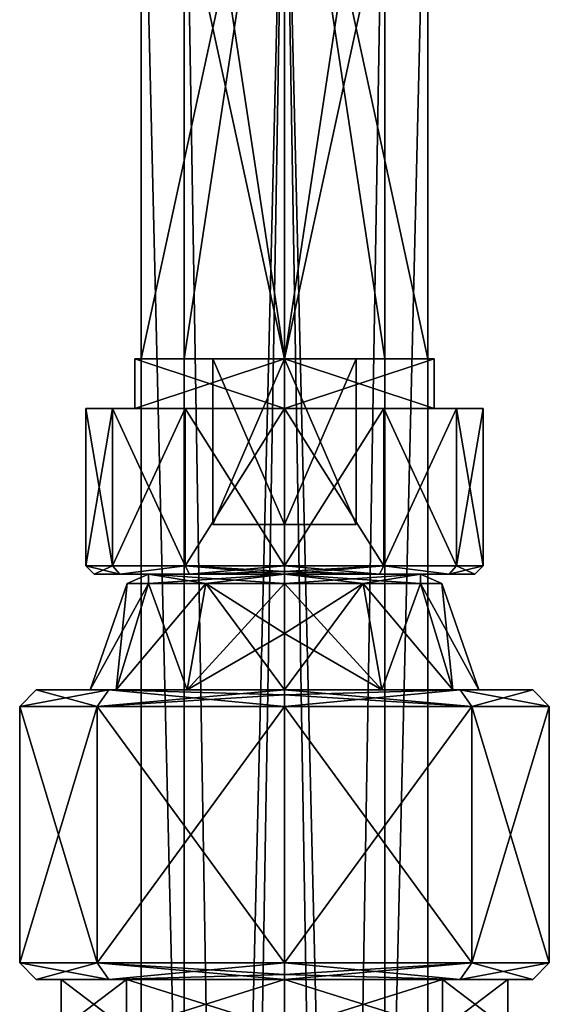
# Model space of a CAD drawing. Header units: millimetres. Extents: x -112 to 112, y -106 to 1587.
# Tile 157 of 158: x -16 to 16, y 1468 to 1528. Entities that reach past the tile are written whole.
import ezdxf

# ---------------------------------------------------------------- set-up
doc = ezdxf.new("R2010")
doc.units = ezdxf.units.MM
doc.header["$LTSCALE"] = 65.185185
for name, color, linetype in [('1321', 7, 'CONTINUOUS'), ('1322', 7, 'CONTINUOUS'), ('1323', 7, 'CONTINUOUS'), ('1324', 7, 'CONTINUOUS'), ('1329', 7, 'CONTINUOUS'), ('1330', 7, 'CONTINUOUS'), ('1331', 7, 'CONTINUOUS'), ('1332', 7, 'CONTINUOUS'), ('1341', 7, 'CONTINUOUS'), ('1342', 7, 'CONTINUOUS'), ('1343', 7, 'CONTINUOUS'), ('1344', 7, 'CONTINUOUS'), ('1345', 7, 'CONTINUOUS'), ('1370', 7, 'CONTINUOUS'), ('1371', 7, 'CONTINUOUS'), ('1372', 7, 'CONTINUOUS'), ('1374', 7, 'CONTINUOUS'), ('1376', 7, 'CONTINUOUS'), ('1377', 7, 'CONTINUOUS'), ('1378', 7, 'CONTINUOUS'), ('1379', 7, 'CONTINUOUS'), ('1380', 7, 'CONTINUOUS'), ('1381', 7, 'CONTINUOUS'), ('1382', 7, 'CONTINUOUS'), ('1383', 7, 'CONTINUOUS'), ('1384', 7, 'CONTINUOUS'), ('1385', 7, 'CONTINUOUS'), ('1386', 7, 'CONTINUOUS'), ('1759', 7, 'CONTINUOUS'), ('1763', 7, 'CONTINUOUS'), ('1769', 7, 'CONTINUOUS'), ('1770', 7, 'CONTINUOUS'), ('1771', 7, 'CONTINUOUS'), ('1772', 7, 'CONTINUOUS'), ('1773', 7, 'CONTINUOUS')]:
    doc.layers.add(name, color=color, linetype=linetype)

msp = doc.modelspace()

# ---------------------------------------------------------------- linework, layer by layer
at = {"layer": '1321', "linetype": 'CONTINUOUS'}
for points in [[(0, 1185.2, -10), (-8.66, 1185.2, -5), (0, 1547.2, -10), (0, 1185.2, -10)], [(-8.66, 1185.2, -5), (-8.66, 1185.2, 5), (-8.66, 1547.2, -5), (-8.66, 1185.2, -5)], [(0, 1547.2, -10), (-8.66, 1185.2, -5), (-8.66, 1547.2, -5), (0, 1547.2, -10)], [(-8.66, 1185.2, 5), (0, 1185.2, 10), (-8.66, 1547.2, 5), (-8.66, 1185.2, 5)], [(-8.66, 1547.2, -5), (-8.66, 1185.2, 5), (-8.66, 1547.2, 5), (-8.66, 1547.2, -5)], [(-8.66, 1547.2, 5), (0, 1185.2, 10), (0, 1547.2, 10), (-8.66, 1547.2, 5)]]:
    msp.add_3dface(points, dxfattribs=at)
at = {"layer": '1322', "linetype": 'CONTINUOUS'}
for points in [[(8.66, 1185.2, -5), (0, 1185.2, -10), (8.66, 1547.2, -5), (8.66, 1185.2, -5)], [(0, 1185.2, -10), (0, 1547.2, -10), (8.66, 1547.2, -5), (0, 1185.2, -10)], [(0, 1185.2, 10), (8.66, 1185.2, 5), (0, 1547.2, 10), (0, 1185.2, 10)], [(0, 1547.2, 10), (8.66, 1185.2, 5), (8.66, 1547.2, 5), (0, 1547.2, 10)], [(8.66, 1185.2, 5), (8.66, 1185.2, -5), (8.66, 1547.2, 5), (8.66, 1185.2, 5)], [(8.66, 1547.2, 5), (8.66, 1185.2, -5), (8.66, 1547.2, -5), (8.66, 1547.2, 5)]]:
    msp.add_3dface(points, dxfattribs=at)
at = {"layer": '1323', "linetype": 'CONTINUOUS'}
for points in [[(0, 1185.2, -7), (6.062, 1185.2, -3.5), (0, 1547.2, -7), (0, 1185.2, -7)], [(0, 1547.2, -7), (6.062, 1185.2, -3.5), (6.062, 1547.2, -3.5), (0, 1547.2, -7)], [(6.062, 1185.2, 3.5), (0, 1185.2, 7), (6.062, 1547.2, 3.5), (6.062, 1185.2, 3.5)], [(6.062, 1547.2, 3.5), (0, 1185.2, 7), (0, 1547.2, 7), (6.062, 1547.2, 3.5)], [(6.062, 1185.2, -3.5), (6.062, 1185.2, 3.5), (6.062, 1547.2, -3.5), (6.062, 1185.2, -3.5)], [(6.062, 1547.2, -3.5), (6.062, 1185.2, 3.5), (6.062, 1547.2, 3.5), (6.062, 1547.2, -3.5)]]:
    msp.add_3dface(points, dxfattribs=at)
at = {"layer": '1324', "linetype": 'CONTINUOUS'}
for points in [[(-6.062, 1185.2, -3.5), (0, 1185.2, -7), (-6.062, 1547.2, -3.5), (-6.062, 1185.2, -3.5)], [(0, 1185.2, -7), (0, 1547.2, -7), (-6.062, 1547.2, -3.5), (0, 1185.2, -7)], [(0, 1185.2, 7), (-6.062, 1185.2, 3.5), (0, 1547.2, 7), (0, 1185.2, 7)], [(-6.062, 1185.2, 3.5), (-6.062, 1185.2, -3.5), (-6.062, 1547.2, 3.5), (-6.062, 1185.2, 3.5)], [(0, 1547.2, 7), (-6.062, 1185.2, 3.5), (-6.062, 1547.2, 3.5), (0, 1547.2, 7)], [(-6.062, 1547.2, 3.5), (-6.062, 1185.2, -3.5), (-6.062, 1547.2, -3.5), (-6.062, 1547.2, 3.5)]]:
    msp.add_3dface(points, dxfattribs=at)
at = {"layer": '1329', "linetype": 'CONTINUOUS'}
for points in [[(-8.66, 1507.2, 305), (0, 1507.2, 310), (-8.66, 1547.2, 305), (-8.66, 1507.2, 305)], [(-8.66, 1547.2, 305), (0, 1507.2, 310), (0, 1547.2, 310), (-8.66, 1547.2, 305)], [(-8.66, 1507.2, 295), (-8.66, 1507.2, 305), (-8.66, 1547.2, 295), (-8.66, 1507.2, 295)], [(-8.66, 1547.2, 295), (-8.66, 1507.2, 305), (-8.66, 1547.2, 305), (-8.66, 1547.2, 295)], [(0, 1507.2, 290), (-8.66, 1507.2, 295), (0, 1547.2, 290), (0, 1507.2, 290)], [(0, 1547.2, 290), (-8.66, 1507.2, 295), (-8.66, 1547.2, 295), (0, 1547.2, 290)]]:
    msp.add_3dface(points, dxfattribs=at)
at = {"layer": '1330', "linetype": 'CONTINUOUS'}
for points in [[(0, 1547.2, 310), (0, 1507.2, 310), (8.66, 1507.2, 305), (0, 1547.2, 310)], [(0, 1507.2, 290), (0, 1547.2, 290), (8.66, 1547.2, 295), (0, 1507.2, 290)], [(8.66, 1507.2, 295), (0, 1507.2, 290), (8.66, 1547.2, 295), (8.66, 1507.2, 295)], [(0, 1547.2, 310), (8.66, 1507.2, 305), (8.66, 1547.2, 305), (0, 1547.2, 310)], [(8.66, 1507.2, 305), (8.66, 1507.2, 295), (8.66, 1547.2, 305), (8.66, 1507.2, 305)], [(8.66, 1547.2, 305), (8.66, 1507.2, 295), (8.66, 1547.2, 295), (8.66, 1547.2, 305)]]:
    msp.add_3dface(points, dxfattribs=at)
at = {"layer": '1331', "linetype": 'CONTINUOUS'}
for points in [[(0, 1547.2, 293), (0, 1507.2, 293), (6.062, 1507.2, 296.5), (0, 1547.2, 293)], [(6.062, 1547.2, 296.5), (0, 1547.2, 293), (6.062, 1507.2, 296.5), (6.062, 1547.2, 296.5)], [(0, 1547.2, 307), (6.062, 1547.2, 303.5), (0, 1507.2, 307), (0, 1547.2, 307)], [(0, 1507.2, 307), (6.062, 1547.2, 303.5), (6.062, 1507.2, 303.5), (0, 1507.2, 307)], [(6.062, 1547.2, 303.5), (6.062, 1547.2, 296.5), (6.062, 1507.2, 303.5), (6.062, 1547.2, 303.5)], [(6.062, 1507.2, 303.5), (6.062, 1547.2, 296.5), (6.062, 1507.2, 296.5), (6.062, 1507.2, 303.5)]]:
    msp.add_3dface(points, dxfattribs=at)
at = {"layer": '1332', "linetype": 'CONTINUOUS'}
for points in [[(0, 1507.2, 293), (0, 1547.2, 293), (-6.062, 1547.2, 296.5), (0, 1507.2, 293)], [(0, 1507.2, 293), (-6.062, 1547.2, 296.5), (-6.062, 1507.2, 296.5), (0, 1507.2, 293)], [(0, 1547.2, 307), (0, 1507.2, 307), (-6.062, 1507.2, 303.5), (0, 1547.2, 307)], [(-6.062, 1547.2, 303.5), (0, 1547.2, 307), (-6.062, 1507.2, 303.5), (-6.062, 1547.2, 303.5)], [(-6.062, 1547.2, 296.5), (-6.062, 1547.2, 303.5), (-6.062, 1507.2, 296.5), (-6.062, 1547.2, 296.5)], [(-6.062, 1507.2, 296.5), (-6.062, 1547.2, 303.5), (-6.062, 1507.2, 303.5), (-6.062, 1507.2, 296.5)]]:
    msp.add_3dface(points, dxfattribs=at)
at = {"layer": '1341', "linetype": 'CONTINUOUS'}
for points in [[(-9.05, 1504.2, 305.225), (0, 1504.2, 310.45), (-9.05, 1507.2, 305.225), (-9.05, 1504.2, 305.225)], [(-9.05, 1507.2, 305.225), (0, 1504.2, 310.45), (0, 1507.2, 310.45), (-9.05, 1507.2, 305.225)], [(-9.05, 1504.2, 294.775), (-9.05, 1504.2, 305.225), (-9.05, 1507.2, 294.775), (-9.05, 1504.2, 294.775)], [(-9.05, 1507.2, 294.775), (-9.05, 1504.2, 305.225), (-9.05, 1507.2, 305.225), (-9.05, 1507.2, 294.775)], [(0, 1504.2, 289.55), (-9.05, 1504.2, 294.775), (0, 1507.2, 289.55), (0, 1504.2, 289.55)], [(0, 1507.2, 289.55), (-9.05, 1504.2, 294.775), (-9.05, 1507.2, 294.775), (0, 1507.2, 289.55)]]:
    msp.add_3dface(points, dxfattribs=at)
at = {"layer": '1342', "linetype": 'CONTINUOUS'}
for points in [[(-8.66, 1507.2, 305), (-8.66, 1507.2, 295), (-9.05, 1507.2, 294.775), (-8.66, 1507.2, 305)], [(-8.66, 1507.2, 305), (-9.05, 1507.2, 294.775), (-9.05, 1507.2, 305.225), (-8.66, 1507.2, 305)], [(-8.66, 1507.2, 305), (-9.05, 1507.2, 305.225), (0, 1507.2, 310.45), (-8.66, 1507.2, 305)], [(-8.66, 1507.2, 295), (0, 1507.2, 290), (-9.05, 1507.2, 294.775), (-8.66, 1507.2, 295)], [(0, 1507.2, 290), (0, 1507.2, 289.55), (-9.05, 1507.2, 294.775), (0, 1507.2, 290)], [(0, 1507.2, 310), (-8.66, 1507.2, 305), (0, 1507.2, 310.45), (0, 1507.2, 310)], [(8.66, 1507.2, 305), (0, 1507.2, 310), (9.05, 1507.2, 305.225), (8.66, 1507.2, 305)], [(0, 1507.2, 310), (0, 1507.2, 310.45), (9.05, 1507.2, 305.225), (0, 1507.2, 310)], [(0, 1507.2, 290), (8.66, 1507.2, 295), (0, 1507.2, 289.55), (0, 1507.2, 290)], [(0, 1507.2, 289.55), (8.66, 1507.2, 295), (9.05, 1507.2, 294.775), (0, 1507.2, 289.55)], [(8.66, 1507.2, 295), (8.66, 1507.2, 305), (9.05, 1507.2, 305.225), (8.66, 1507.2, 295)], [(9.05, 1507.2, 294.775), (8.66, 1507.2, 295), (9.05, 1507.2, 305.225), (9.05, 1507.2, 294.775)]]:
    msp.add_3dface(points, dxfattribs=at)
at = {"layer": '1343', "linetype": 'CONTINUOUS'}
for points in [[(0, 1507.2, 305), (0, 1497.2, 305), (-4.33, 1497.2, 302.5), (0, 1507.2, 305)], [(-4.33, 1507.2, 302.5), (0, 1507.2, 305), (-4.33, 1497.2, 302.5), (-4.33, 1507.2, 302.5)], [(-4.33, 1507.2, 297.5), (-4.33, 1507.2, 302.5), (-4.33, 1497.2, 297.5), (-4.33, 1507.2, 297.5)], [(-4.33, 1497.2, 297.5), (-4.33, 1507.2, 302.5), (-4.33, 1497.2, 302.5), (-4.33, 1497.2, 297.5)], [(0, 1507.2, 295), (-4.33, 1507.2, 297.5), (0, 1497.2, 295), (0, 1507.2, 295)], [(0, 1497.2, 295), (-4.33, 1507.2, 297.5), (-4.33, 1497.2, 297.5), (0, 1497.2, 295)]]:
    msp.add_3dface(points, dxfattribs=at)
at = {"layer": '1344', "linetype": 'CONTINUOUS'}
for points in [[(0, 1507.2, 310.45), (0, 1504.2, 310.45), (9.05, 1504.2, 305.225), (0, 1507.2, 310.45)], [(0, 1504.2, 289.55), (0, 1507.2, 289.55), (9.05, 1507.2, 294.775), (0, 1504.2, 289.55)], [(0, 1504.2, 289.55), (9.05, 1507.2, 294.775), (9.05, 1504.2, 294.775), (0, 1504.2, 289.55)], [(9.05, 1507.2, 305.225), (0, 1507.2, 310.45), (9.05, 1504.2, 305.225), (9.05, 1507.2, 305.225)], [(9.05, 1507.2, 294.775), (9.05, 1507.2, 305.225), (9.05, 1504.2, 294.775), (9.05, 1507.2, 294.775)], [(9.05, 1504.2, 294.775), (9.05, 1507.2, 305.225), (9.05, 1504.2, 305.225), (9.05, 1504.2, 294.775)]]:
    msp.add_3dface(points, dxfattribs=at)
at = {"layer": '1345', "linetype": 'CONTINUOUS'}
for points in [[(0, 1497.2, 305), (0, 1507.2, 305), (4.33, 1507.2, 302.5), (0, 1497.2, 305)], [(0, 1497.2, 305), (4.33, 1507.2, 302.5), (4.33, 1497.2, 302.5), (0, 1497.2, 305)], [(0, 1507.2, 295), (0, 1497.2, 295), (4.33, 1497.2, 297.5), (0, 1507.2, 295)], [(4.33, 1507.2, 297.5), (0, 1507.2, 295), (4.33, 1497.2, 297.5), (4.33, 1507.2, 297.5)], [(4.33, 1507.2, 302.5), (4.33, 1507.2, 297.5), (4.33, 1497.2, 302.5), (4.33, 1507.2, 302.5)], [(4.33, 1497.2, 302.5), (4.33, 1507.2, 297.5), (4.33, 1497.2, 297.5), (4.33, 1497.2, 302.5)]]:
    msp.add_3dface(points, dxfattribs=at)
at = {"layer": '1370', "linetype": 'CONTINUOUS'}
for points in [[(-15, 1487.2, 300), (-10.605, 1487.2, 310.608), (-11.75, 1487.2, 300), (-15, 1487.2, 300)], [(-10.605, 1487.2, 289.392), (-15, 1487.2, 300), (-11.75, 1487.2, 300), (-10.605, 1487.2, 289.392)], [(-11.75, 1487.2, 300), (-10.605, 1487.2, 310.608), (-10.176, 1487.2, 305.875), (-11.75, 1487.2, 300)], [(-10.176, 1487.2, 294.125), (-10.605, 1487.2, 289.392), (-11.75, 1487.2, 300), (-10.176, 1487.2, 294.125)], [(-10.605, 1487.2, 310.608), (0, 1487.2, 315), (-5.875, 1487.2, 310.176), (-10.605, 1487.2, 310.608)], [(-10.176, 1487.2, 305.875), (-10.605, 1487.2, 310.608), (-5.875, 1487.2, 310.176), (-10.176, 1487.2, 305.875)], [(0, 1487.2, 285), (-10.605, 1487.2, 289.392), (0, 1487.2, 288.25), (0, 1487.2, 285)], [(0, 1487.2, 288.25), (-10.605, 1487.2, 289.392), (-5.875, 1487.2, 289.824), (0, 1487.2, 288.25)], [(-5.875, 1487.2, 289.824), (-10.605, 1487.2, 289.392), (-10.176, 1487.2, 294.125), (-5.875, 1487.2, 289.824)], [(0, 1487.2, 315), (0, 1487.2, 311.75), (-5.875, 1487.2, 310.176), (0, 1487.2, 315)], [(0, 1487.2, 315), (10.605, 1487.2, 310.608), (0, 1487.2, 311.75), (0, 1487.2, 315)], [(10.605, 1487.2, 289.392), (0, 1487.2, 285), (5.875, 1487.2, 289.824), (10.605, 1487.2, 289.392)], [(5.875, 1487.2, 289.824), (0, 1487.2, 285), (0, 1487.2, 288.25), (5.875, 1487.2, 289.824)], [(0, 1487.2, 311.75), (10.605, 1487.2, 310.608), (5.875, 1487.2, 310.176), (0, 1487.2, 311.75)], [(10.176, 1487.2, 294.125), (10.605, 1487.2, 289.392), (5.875, 1487.2, 289.824), (10.176, 1487.2, 294.125)], [(5.875, 1487.2, 310.176), (10.605, 1487.2, 310.608), (10.176, 1487.2, 305.875), (5.875, 1487.2, 310.176)], [(11.75, 1487.2, 300), (10.605, 1487.2, 289.392), (10.176, 1487.2, 294.125), (11.75, 1487.2, 300)], [(10.176, 1487.2, 305.875), (10.605, 1487.2, 310.608), (11.75, 1487.2, 300), (10.176, 1487.2, 305.875)], [(15, 1487.2, 300), (10.605, 1487.2, 289.392), (11.75, 1487.2, 300), (15, 1487.2, 300)], [(10.605, 1487.2, 310.608), (15, 1487.2, 300), (11.75, 1487.2, 300), (10.605, 1487.2, 310.608)]]:
    msp.add_3dface(points, dxfattribs=at)
at = {"layer": '1371', "linetype": 'CONTINUOUS'}
for points in [[(11.314, 1470.7, 288.686), (0, 1470.7, 284), (11.314, 1486.2, 288.686), (11.314, 1470.7, 288.686)], [(11.314, 1486.2, 288.686), (0, 1470.7, 284), (0, 1486.2, 284), (11.314, 1486.2, 288.686)], [(0, 1470.7, 316), (11.314, 1470.7, 311.314), (0, 1486.2, 316), (0, 1470.7, 316)], [(0, 1486.2, 316), (11.314, 1470.7, 311.314), (11.314, 1486.2, 311.314), (0, 1486.2, 316)], [(16, 1470.7, 300), (11.314, 1470.7, 288.686), (16, 1486.2, 300), (16, 1470.7, 300)], [(16, 1486.2, 300), (11.314, 1470.7, 288.686), (11.314, 1486.2, 288.686), (16, 1486.2, 300)], [(11.314, 1470.7, 311.314), (16, 1470.7, 300), (11.314, 1486.2, 311.314), (11.314, 1470.7, 311.314)], [(11.314, 1486.2, 311.314), (16, 1470.7, 300), (16, 1486.2, 300), (11.314, 1486.2, 311.314)]]:
    msp.add_3dface(points, dxfattribs=at)
at = {"layer": '1372', "linetype": 'CONTINUOUS'}
for points in [[(-15, 1469.7, 300), (-10.605, 1469.7, 289.392), (-13.5, 1469.7, 300), (-15, 1469.7, 300)], [(-10.605, 1469.7, 310.608), (-15, 1469.7, 300), (-13.5, 1469.7, 300), (-10.605, 1469.7, 310.608)], [(-13.5, 1469.7, 300), (-10.605, 1469.7, 289.392), (-9.546, 1469.7, 290.454), (-13.5, 1469.7, 300)], [(-9.546, 1469.7, 309.546), (-10.605, 1469.7, 310.608), (-13.5, 1469.7, 300), (-9.546, 1469.7, 309.546)], [(0, 1469.7, 315), (-10.605, 1469.7, 310.608), (0, 1469.7, 313.5), (0, 1469.7, 315)], [(-10.605, 1469.7, 289.392), (0, 1469.7, 285), (-9.546, 1469.7, 290.454), (-10.605, 1469.7, 289.392)], [(0, 1469.7, 313.5), (-10.605, 1469.7, 310.608), (-9.546, 1469.7, 309.546), (0, 1469.7, 313.5)], [(-9.546, 1469.7, 290.454), (0, 1469.7, 285), (0, 1469.7, 286.5), (-9.546, 1469.7, 290.454)], [(10.605, 1469.7, 310.608), (0, 1469.7, 315), (9.546, 1469.7, 309.546), (10.605, 1469.7, 310.608)], [(0, 1469.7, 315), (0, 1469.7, 313.5), (9.546, 1469.7, 309.546), (0, 1469.7, 315)], [(0, 1469.7, 285), (10.605, 1469.7, 289.392), (0, 1469.7, 286.5), (0, 1469.7, 285)], [(0, 1469.7, 286.5), (10.605, 1469.7, 289.392), (9.546, 1469.7, 290.454), (0, 1469.7, 286.5)], [(13.5, 1469.7, 300), (10.605, 1469.7, 310.608), (9.546, 1469.7, 309.546), (13.5, 1469.7, 300)], [(9.546, 1469.7, 290.454), (10.605, 1469.7, 289.392), (13.5, 1469.7, 300), (9.546, 1469.7, 290.454)], [(15, 1469.7, 300), (10.605, 1469.7, 310.608), (13.5, 1469.7, 300), (15, 1469.7, 300)], [(10.605, 1469.7, 289.392), (15, 1469.7, 300), (13.5, 1469.7, 300), (10.605, 1469.7, 289.392)]]:
    msp.add_3dface(points, dxfattribs=at)
at = {"layer": '1374', "linetype": 'CONTINUOUS'}
for points in [[(-16, 1470.7, 300), (-11.314, 1470.7, 311.314), (-16, 1486.2, 300), (-16, 1470.7, 300)], [(-16, 1486.2, 300), (-11.314, 1470.7, 311.314), (-11.314, 1486.2, 311.314), (-16, 1486.2, 300)], [(-11.314, 1470.7, 288.686), (-16, 1470.7, 300), (-11.314, 1486.2, 288.686), (-11.314, 1470.7, 288.686)], [(-11.314, 1486.2, 288.686), (-16, 1470.7, 300), (-16, 1486.2, 300), (-11.314, 1486.2, 288.686)], [(0, 1486.2, 284), (0, 1470.7, 284), (-11.314, 1470.7, 288.686), (0, 1486.2, 284)], [(0, 1470.7, 316), (0, 1486.2, 316), (-11.314, 1486.2, 311.314), (0, 1470.7, 316)], [(-11.314, 1470.7, 311.314), (0, 1470.7, 316), (-11.314, 1486.2, 311.314), (-11.314, 1470.7, 311.314)], [(0, 1486.2, 284), (-11.314, 1470.7, 288.686), (-11.314, 1486.2, 288.686), (0, 1486.2, 284)]]:
    msp.add_3dface(points, dxfattribs=at)
at = {"layer": '1376', "linetype": 'CONTINUOUS'}
for points in [[(0, 1470.7, 284), (11.314, 1470.7, 288.686), (0, 1469.993, 284.293), (0, 1470.7, 284)], [(11.314, 1470.7, 288.686), (10.605, 1469.7, 289.392), (0, 1469.7, 285), (11.314, 1470.7, 288.686)], [(11.314, 1470.7, 288.686), (0, 1469.7, 285), (0, 1469.993, 284.293), (11.314, 1470.7, 288.686)], [(11.314, 1470.7, 311.314), (0, 1470.7, 316), (10.605, 1469.7, 310.608), (11.314, 1470.7, 311.314)], [(10.605, 1469.7, 310.608), (0, 1470.7, 316), (0, 1469.993, 315.707), (10.605, 1469.7, 310.608)], [(11.314, 1470.7, 288.686), (16, 1470.7, 300), (10.605, 1469.7, 289.392), (11.314, 1470.7, 288.686)], [(16, 1470.7, 300), (15, 1469.7, 300), (10.605, 1469.7, 289.392), (16, 1470.7, 300)], [(11.314, 1470.7, 311.314), (10.605, 1469.7, 310.608), (15, 1469.7, 300), (11.314, 1470.7, 311.314)], [(16, 1470.7, 300), (11.314, 1470.7, 311.314), (15, 1469.7, 300), (16, 1470.7, 300)], [(0, 1469.7, 315), (10.605, 1469.7, 310.608), (0, 1469.993, 315.707), (0, 1469.7, 315)]]:
    msp.add_3dface(points, dxfattribs=at)
at = {"layer": '1377', "linetype": 'CONTINUOUS'}
for points in [[(-15, 1469.7, 300), (-10.605, 1469.7, 310.608), (-16, 1470.7, 300), (-15, 1469.7, 300)], [(-15, 1469.7, 300), (-16, 1470.7, 300), (-11.314, 1470.7, 288.686), (-15, 1469.7, 300)], [(-10.605, 1469.7, 310.608), (-11.314, 1470.7, 311.314), (-16, 1470.7, 300), (-10.605, 1469.7, 310.608)], [(-10.605, 1469.7, 289.392), (-15, 1469.7, 300), (-11.314, 1470.7, 288.686), (-10.605, 1469.7, 289.392)], [(0, 1470.7, 284), (-10.605, 1469.7, 289.392), (-11.314, 1470.7, 288.686), (0, 1470.7, 284)], [(0, 1470.7, 316), (-11.314, 1470.7, 311.314), (0, 1469.993, 315.707), (0, 1470.7, 316)], [(-10.605, 1469.7, 310.608), (0, 1469.7, 315), (-11.314, 1470.7, 311.314), (-10.605, 1469.7, 310.608)], [(-11.314, 1470.7, 311.314), (0, 1469.7, 315), (0, 1469.993, 315.707), (-11.314, 1470.7, 311.314)], [(-10.605, 1469.7, 289.392), (0, 1470.7, 284), (0, 1469.993, 284.293), (-10.605, 1469.7, 289.392)], [(0, 1469.7, 285), (-10.605, 1469.7, 289.392), (0, 1469.993, 284.293), (0, 1469.7, 285)]]:
    msp.add_3dface(points, dxfattribs=at)
at = {"layer": '1378', "linetype": 'CONTINUOUS'}
for points in [[(0, 1497.2, 305), (0, 1497.2, 295), (-4.33, 1497.2, 297.5), (0, 1497.2, 305)], [(0, 1497.2, 305), (-4.33, 1497.2, 297.5), (-4.33, 1497.2, 302.5), (0, 1497.2, 305)], [(0, 1497.2, 295), (0, 1497.2, 305), (4.33, 1497.2, 302.5), (0, 1497.2, 295)], [(0, 1497.2, 295), (4.33, 1497.2, 302.5), (4.33, 1497.2, 297.5), (0, 1497.2, 295)]]:
    msp.add_3dface(points, dxfattribs=at)
at = {"layer": '1379', "linetype": 'CONTINUOUS'}
for points in [[(-12, 1504.2, 300), (-10.392, 1504.2, 306), (-10.392, 1504.2, 294), (-12, 1504.2, 300)], [(-9.05, 1504.2, 305.225), (-9.05, 1504.2, 294.775), (-10.392, 1504.2, 294), (-9.05, 1504.2, 305.225)], [(-6, 1504.2, 310.392), (-9.05, 1504.2, 305.225), (-10.392, 1504.2, 306), (-6, 1504.2, 310.392)], [(-10.392, 1504.2, 306), (-9.05, 1504.2, 305.225), (-10.392, 1504.2, 294), (-10.392, 1504.2, 306)], [(-10.392, 1504.2, 294), (-9.05, 1504.2, 294.775), (-6, 1504.2, 289.608), (-10.392, 1504.2, 294)], [(0, 1504.2, 310.45), (-9.05, 1504.2, 305.225), (0, 1504.2, 312), (0, 1504.2, 310.45)], [(0, 1504.2, 312), (-9.05, 1504.2, 305.225), (-6, 1504.2, 310.392), (0, 1504.2, 312)], [(-9.05, 1504.2, 294.775), (0, 1504.2, 289.55), (-6, 1504.2, 289.608), (-9.05, 1504.2, 294.775)], [(-6, 1504.2, 289.608), (0, 1504.2, 289.55), (0, 1504.2, 288), (-6, 1504.2, 289.608)], [(9.05, 1504.2, 305.225), (0, 1504.2, 310.45), (6, 1504.2, 310.392), (9.05, 1504.2, 305.225)], [(0, 1504.2, 310.45), (0, 1504.2, 312), (6, 1504.2, 310.392), (0, 1504.2, 310.45)], [(0, 1504.2, 289.55), (9.05, 1504.2, 294.775), (0, 1504.2, 288), (0, 1504.2, 289.55)], [(0, 1504.2, 288), (9.05, 1504.2, 294.775), (6, 1504.2, 289.608), (0, 1504.2, 288)], [(6, 1504.2, 289.608), (9.05, 1504.2, 294.775), (10.392, 1504.2, 294), (6, 1504.2, 289.608)], [(10.392, 1504.2, 306), (9.05, 1504.2, 305.225), (6, 1504.2, 310.392), (10.392, 1504.2, 306)], [(9.05, 1504.2, 294.775), (9.05, 1504.2, 305.225), (10.392, 1504.2, 306), (9.05, 1504.2, 294.775)], [(10.392, 1504.2, 294), (9.05, 1504.2, 294.775), (10.392, 1504.2, 306), (10.392, 1504.2, 294)], [(12, 1504.2, 300), (10.392, 1504.2, 294), (10.392, 1504.2, 306), (12, 1504.2, 300)]]:
    msp.add_3dface(points, dxfattribs=at)
at = {"layer": '1380', "linetype": 'CONTINUOUS'}
for points in [[(6, 1504.2, 310.392), (0, 1504.2, 312), (6, 1494.7, 310.392), (6, 1504.2, 310.392)], [(6, 1494.7, 310.392), (0, 1504.2, 312), (0, 1494.7, 312), (6, 1494.7, 310.392)], [(0, 1504.2, 288), (6, 1504.2, 289.608), (0, 1494.7, 288), (0, 1504.2, 288)], [(0, 1494.7, 288), (6, 1504.2, 289.608), (6, 1494.7, 289.608), (0, 1494.7, 288)], [(6, 1504.2, 289.608), (10.392, 1504.2, 294), (6, 1494.7, 289.608), (6, 1504.2, 289.608)], [(6, 1494.7, 289.608), (10.392, 1504.2, 294), (10.392, 1494.7, 294), (6, 1494.7, 289.608)], [(10.392, 1504.2, 306), (6, 1504.2, 310.392), (10.392, 1494.7, 306), (10.392, 1504.2, 306)], [(10.392, 1494.7, 306), (6, 1504.2, 310.392), (6, 1494.7, 310.392), (10.392, 1494.7, 306)], [(10.392, 1504.2, 294), (12, 1504.2, 300), (10.392, 1494.7, 294), (10.392, 1504.2, 294)], [(12, 1504.2, 300), (10.392, 1504.2, 306), (12, 1494.7, 300), (12, 1504.2, 300)], [(10.392, 1494.7, 294), (12, 1504.2, 300), (12, 1494.7, 300), (10.392, 1494.7, 294)], [(12, 1494.7, 300), (10.392, 1504.2, 306), (10.392, 1494.7, 306), (12, 1494.7, 300)]]:
    msp.add_3dface(points, dxfattribs=at)
at = {"layer": '1381', "linetype": 'CONTINUOUS'}
for points in [[(-11.5, 1494.2, 300), (-9.959, 1494.2, 294.249), (-9.959, 1494.2, 305.751), (-11.5, 1494.2, 300)], [(-9.959, 1494.2, 294.249), (-5.748, 1494.2, 290.039), (-8.227, 1494.2, 295.25), (-9.959, 1494.2, 294.249)], [(-9.959, 1494.2, 305.751), (-9.959, 1494.2, 294.249), (-8.227, 1494.2, 295.25), (-9.959, 1494.2, 305.751)], [(-5.748, 1494.2, 309.961), (-9.959, 1494.2, 305.751), (-8.227, 1494.2, 304.75), (-5.748, 1494.2, 309.961)], [(-8.227, 1494.2, 304.75), (-9.959, 1494.2, 305.751), (-8.227, 1494.2, 295.25), (-8.227, 1494.2, 304.75)], [(-5.748, 1494.2, 290.039), (0, 1494.2, 288.5), (-8.227, 1494.2, 295.25), (-5.748, 1494.2, 290.039)], [(-8.227, 1494.2, 295.25), (0, 1494.2, 288.5), (0, 1494.2, 290.5), (-8.227, 1494.2, 295.25)], [(0, 1494.2, 309.5), (-5.748, 1494.2, 309.961), (-8.227, 1494.2, 304.75), (0, 1494.2, 309.5)], [(0, 1494.2, 311.5), (-5.748, 1494.2, 309.961), (0, 1494.2, 309.5), (0, 1494.2, 311.5)], [(5.748, 1494.2, 309.961), (0, 1494.2, 311.5), (8.227, 1494.2, 304.75), (5.748, 1494.2, 309.961)], [(0, 1494.2, 311.5), (0, 1494.2, 309.5), (8.227, 1494.2, 304.75), (0, 1494.2, 311.5)], [(0, 1494.2, 288.5), (5.748, 1494.2, 290.039), (0, 1494.2, 290.5), (0, 1494.2, 288.5)], [(0, 1494.2, 290.5), (5.748, 1494.2, 290.039), (8.227, 1494.2, 295.25), (0, 1494.2, 290.5)], [(9.959, 1494.2, 305.751), (5.748, 1494.2, 309.961), (8.227, 1494.2, 304.75), (9.959, 1494.2, 305.751)], [(5.748, 1494.2, 290.039), (9.959, 1494.2, 294.249), (8.227, 1494.2, 295.25), (5.748, 1494.2, 290.039)], [(9.959, 1494.2, 294.249), (9.959, 1494.2, 305.751), (8.227, 1494.2, 304.75), (9.959, 1494.2, 294.249)], [(8.227, 1494.2, 295.25), (9.959, 1494.2, 294.249), (8.227, 1494.2, 304.75), (8.227, 1494.2, 295.25)], [(11.5, 1494.2, 300), (9.959, 1494.2, 305.751), (9.959, 1494.2, 294.249), (11.5, 1494.2, 300)]]:
    msp.add_3dface(points, dxfattribs=at)
at = {"layer": '1382', "linetype": 'CONTINUOUS'}
for points in [[(0, 1490.607, 311.188), (5.875, 1487.2, 310.176), (0, 1493.62, 309.5), (0, 1490.607, 311.188)], [(0, 1493.62, 309.5), (5.875, 1487.2, 310.176), (4.75, 1493.62, 308.227), (0, 1493.62, 309.5)], [(5.875, 1487.2, 289.824), (0, 1487.2, 288.25), (4.75, 1493.62, 291.773), (5.875, 1487.2, 289.824)], [(4.75, 1493.62, 291.773), (0, 1487.2, 288.25), (0, 1490.607, 288.812), (4.75, 1493.62, 291.773)], [(0, 1493.62, 290.5), (4.75, 1493.62, 291.773), (0, 1490.607, 288.812), (0, 1493.62, 290.5)], [(5.875, 1487.2, 310.176), (10.176, 1487.2, 305.875), (4.75, 1493.62, 308.227), (5.875, 1487.2, 310.176)], [(4.75, 1493.62, 308.227), (10.176, 1487.2, 305.875), (8.227, 1493.62, 304.75), (4.75, 1493.62, 308.227)], [(8.227, 1493.62, 295.25), (5.875, 1487.2, 289.824), (4.75, 1493.62, 291.773), (8.227, 1493.62, 295.25)], [(10.176, 1487.2, 294.125), (5.875, 1487.2, 289.824), (8.227, 1493.62, 295.25), (10.176, 1487.2, 294.125)], [(10.176, 1487.2, 305.875), (11.75, 1487.2, 300), (8.227, 1493.62, 304.75), (10.176, 1487.2, 305.875)], [(8.227, 1493.62, 304.75), (11.75, 1487.2, 300), (9.5, 1493.62, 300), (8.227, 1493.62, 304.75)], [(9.5, 1493.62, 300), (10.176, 1487.2, 294.125), (8.227, 1493.62, 295.25), (9.5, 1493.62, 300)], [(11.75, 1487.2, 300), (10.176, 1487.2, 294.125), (9.5, 1493.62, 300), (11.75, 1487.2, 300)], [(0, 1487.2, 311.75), (5.875, 1487.2, 310.176), (0, 1490.607, 311.188), (0, 1487.2, 311.75)]]:
    msp.add_3dface(points, dxfattribs=at)
at = {"layer": '1383', "linetype": 'CONTINUOUS'}
for points in [[(-10.392, 1504.2, 306), (-12, 1504.2, 300), (-10.392, 1494.7, 306), (-10.392, 1504.2, 306)], [(-12, 1504.2, 300), (-10.392, 1504.2, 294), (-12, 1494.7, 300), (-12, 1504.2, 300)], [(-10.392, 1494.7, 306), (-12, 1504.2, 300), (-12, 1494.7, 300), (-10.392, 1494.7, 306)], [(-12, 1494.7, 300), (-10.392, 1504.2, 294), (-10.392, 1494.7, 294), (-12, 1494.7, 300)], [(-6, 1504.2, 310.392), (-10.392, 1504.2, 306), (-6, 1494.7, 310.392), (-6, 1504.2, 310.392)], [(-6, 1494.7, 310.392), (-10.392, 1504.2, 306), (-10.392, 1494.7, 306), (-6, 1494.7, 310.392)], [(-10.392, 1504.2, 294), (-6, 1504.2, 289.608), (-10.392, 1494.7, 294), (-10.392, 1504.2, 294)], [(-10.392, 1494.7, 294), (-6, 1504.2, 289.608), (-6, 1494.7, 289.608), (-10.392, 1494.7, 294)], [(0, 1504.2, 312), (-6, 1504.2, 310.392), (0, 1494.7, 312), (0, 1504.2, 312)], [(0, 1494.7, 312), (-6, 1504.2, 310.392), (-6, 1494.7, 310.392), (0, 1494.7, 312)], [(-6, 1504.2, 289.608), (0, 1504.2, 288), (-6, 1494.7, 289.608), (-6, 1504.2, 289.608)], [(0, 1504.2, 288), (0, 1494.7, 288), (-6, 1494.7, 289.608), (0, 1504.2, 288)]]:
    msp.add_3dface(points, dxfattribs=at)
at = {"layer": '1384', "linetype": 'CONTINUOUS'}
for points in [[(-10.176, 1487.2, 294.125), (-11.75, 1487.2, 300), (-8.227, 1493.62, 295.25), (-10.176, 1487.2, 294.125)], [(-11.75, 1487.2, 300), (-10.176, 1487.2, 305.875), (-9.5, 1493.62, 300), (-11.75, 1487.2, 300)], [(-8.227, 1493.62, 295.25), (-11.75, 1487.2, 300), (-9.5, 1493.62, 300), (-8.227, 1493.62, 295.25)], [(-5.875, 1487.2, 289.824), (-10.176, 1487.2, 294.125), (-4.75, 1493.62, 291.773), (-5.875, 1487.2, 289.824)], [(-4.75, 1493.62, 291.773), (-10.176, 1487.2, 294.125), (-8.227, 1493.62, 295.25), (-4.75, 1493.62, 291.773)], [(-10.176, 1487.2, 305.875), (-5.875, 1487.2, 310.176), (-8.227, 1493.62, 304.75), (-10.176, 1487.2, 305.875)], [(-9.5, 1493.62, 300), (-10.176, 1487.2, 305.875), (-8.227, 1493.62, 304.75), (-9.5, 1493.62, 300)], [(-8.227, 1493.62, 304.75), (-5.875, 1487.2, 310.176), (-4.75, 1493.62, 308.227), (-8.227, 1493.62, 304.75)], [(-5.875, 1487.2, 310.176), (0, 1487.2, 311.75), (-4.75, 1493.62, 308.227), (-5.875, 1487.2, 310.176)], [(-5.875, 1487.2, 289.824), (0, 1493.62, 290.5), (0, 1490.607, 288.812), (-5.875, 1487.2, 289.824)], [(0, 1493.62, 290.5), (-5.875, 1487.2, 289.824), (-4.75, 1493.62, 291.773), (0, 1493.62, 290.5)], [(0, 1487.2, 311.75), (0, 1490.607, 311.188), (-4.75, 1493.62, 308.227), (0, 1487.2, 311.75)], [(0, 1490.607, 311.188), (0, 1493.62, 309.5), (-4.75, 1493.62, 308.227), (0, 1490.607, 311.188)], [(0, 1487.2, 288.25), (-5.875, 1487.2, 289.824), (0, 1490.607, 288.812), (0, 1487.2, 288.25)]]:
    msp.add_3dface(points, dxfattribs=at)
at = {"layer": '1385', "linetype": 'CONTINUOUS'}
for points in [[(0, 1494.7, 288), (6, 1494.7, 289.608), (0, 1494.346, 288.146), (0, 1494.7, 288)], [(6, 1494.7, 289.608), (5.748, 1494.2, 290.039), (0, 1494.2, 288.5), (6, 1494.7, 289.608)], [(6, 1494.7, 289.608), (0, 1494.2, 288.5), (0, 1494.346, 288.146), (6, 1494.7, 289.608)], [(6, 1494.7, 310.392), (0, 1494.7, 312), (5.748, 1494.2, 309.961), (6, 1494.7, 310.392)], [(5.748, 1494.2, 309.961), (0, 1494.7, 312), (0, 1494.346, 311.854), (5.748, 1494.2, 309.961)], [(6, 1494.7, 289.608), (9.959, 1494.2, 294.249), (5.748, 1494.2, 290.039), (6, 1494.7, 289.608)], [(6, 1494.7, 310.392), (5.748, 1494.2, 309.961), (9.959, 1494.2, 305.751), (6, 1494.7, 310.392)], [(6, 1494.7, 289.608), (10.392, 1494.7, 294), (9.959, 1494.2, 294.249), (6, 1494.7, 289.608)], [(10.392, 1494.7, 306), (6, 1494.7, 310.392), (9.959, 1494.2, 305.751), (10.392, 1494.7, 306)], [(10.392, 1494.7, 294), (12, 1494.7, 300), (9.959, 1494.2, 294.249), (10.392, 1494.7, 294)], [(12, 1494.7, 300), (11.5, 1494.2, 300), (9.959, 1494.2, 294.249), (12, 1494.7, 300)], [(10.392, 1494.7, 306), (9.959, 1494.2, 305.751), (11.5, 1494.2, 300), (10.392, 1494.7, 306)], [(12, 1494.7, 300), (10.392, 1494.7, 306), (11.5, 1494.2, 300), (12, 1494.7, 300)], [(0, 1494.2, 311.5), (5.748, 1494.2, 309.961), (0, 1494.346, 311.854), (0, 1494.2, 311.5)]]:
    msp.add_3dface(points, dxfattribs=at)
at = {"layer": '1386', "linetype": 'CONTINUOUS'}
for points in [[(-11.5, 1494.2, 300), (-9.959, 1494.2, 305.751), (-12, 1494.7, 300), (-11.5, 1494.2, 300)], [(-11.5, 1494.2, 300), (-12, 1494.7, 300), (-10.392, 1494.7, 294), (-11.5, 1494.2, 300)], [(-9.959, 1494.2, 305.751), (-10.392, 1494.7, 306), (-12, 1494.7, 300), (-9.959, 1494.2, 305.751)], [(-9.959, 1494.2, 294.249), (-11.5, 1494.2, 300), (-10.392, 1494.7, 294), (-9.959, 1494.2, 294.249)], [(-9.959, 1494.2, 294.249), (-10.392, 1494.7, 294), (-6, 1494.7, 289.608), (-9.959, 1494.2, 294.249)], [(-9.959, 1494.2, 305.751), (-6, 1494.7, 310.392), (-10.392, 1494.7, 306), (-9.959, 1494.2, 305.751)], [(-5.748, 1494.2, 290.039), (-9.959, 1494.2, 294.249), (-6, 1494.7, 289.608), (-5.748, 1494.2, 290.039)], [(-9.959, 1494.2, 305.751), (-5.748, 1494.2, 309.961), (-6, 1494.7, 310.392), (-9.959, 1494.2, 305.751)], [(0, 1494.7, 288), (-5.748, 1494.2, 290.039), (-6, 1494.7, 289.608), (0, 1494.7, 288)], [(0, 1494.7, 312), (-6, 1494.7, 310.392), (0, 1494.346, 311.854), (0, 1494.7, 312)], [(-5.748, 1494.2, 309.961), (0, 1494.2, 311.5), (-6, 1494.7, 310.392), (-5.748, 1494.2, 309.961)], [(-6, 1494.7, 310.392), (0, 1494.2, 311.5), (0, 1494.346, 311.854), (-6, 1494.7, 310.392)], [(-5.748, 1494.2, 290.039), (0, 1494.7, 288), (0, 1494.346, 288.146), (-5.748, 1494.2, 290.039)], [(0, 1494.2, 288.5), (-5.748, 1494.2, 290.039), (0, 1494.346, 288.146), (0, 1494.2, 288.5)]]:
    msp.add_3dface(points, dxfattribs=at)
at = {"layer": '1759', "linetype": 'CONTINUOUS'}
for points in [[(9.546, 1469.7, 309.546), (0, 1469.7, 313.5), (9.546, 1466.7, 309.546), (9.546, 1469.7, 309.546)], [(9.546, 1466.7, 309.546), (0, 1469.7, 313.5), (0, 1466.7, 313.5), (9.546, 1466.7, 309.546)], [(0, 1469.7, 286.5), (9.546, 1469.7, 290.454), (0, 1466.7, 286.5), (0, 1469.7, 286.5)], [(0, 1466.7, 286.5), (9.546, 1469.7, 290.454), (9.546, 1466.7, 290.454), (0, 1466.7, 286.5)], [(9.546, 1469.7, 290.454), (13.5, 1469.7, 300), (9.546, 1466.7, 290.454), (9.546, 1469.7, 290.454)], [(13.5, 1469.7, 300), (9.546, 1469.7, 309.546), (13.5, 1466.7, 300), (13.5, 1469.7, 300)], [(9.546, 1466.7, 290.454), (13.5, 1469.7, 300), (13.5, 1466.7, 300), (9.546, 1466.7, 290.454)], [(13.5, 1466.7, 300), (9.546, 1469.7, 309.546), (9.546, 1466.7, 309.546), (13.5, 1466.7, 300)]]:
    msp.add_3dface(points, dxfattribs=at)
at = {"layer": '1763', "linetype": 'CONTINUOUS'}
for points in [[(-9.546, 1469.7, 309.546), (-13.5, 1469.7, 300), (-9.546, 1466.7, 309.546), (-9.546, 1469.7, 309.546)], [(-13.5, 1469.7, 300), (-9.546, 1469.7, 290.454), (-13.5, 1466.7, 300), (-13.5, 1469.7, 300)], [(-13.5, 1469.7, 300), (-13.5, 1466.7, 300), (-9.546, 1466.7, 309.546), (-13.5, 1469.7, 300)], [(-9.546, 1469.7, 290.454), (-9.546, 1466.7, 290.454), (-13.5, 1466.7, 300), (-9.546, 1469.7, 290.454)], [(0, 1469.7, 313.5), (-9.546, 1469.7, 309.546), (0, 1466.7, 313.5), (0, 1469.7, 313.5)], [(0, 1466.7, 313.5), (-9.546, 1469.7, 309.546), (-9.546, 1466.7, 309.546), (0, 1466.7, 313.5)], [(-9.546, 1469.7, 290.454), (0, 1469.7, 286.5), (-9.546, 1466.7, 290.454), (-9.546, 1469.7, 290.454)], [(0, 1469.7, 286.5), (0, 1466.7, 286.5), (-9.546, 1466.7, 290.454), (0, 1469.7, 286.5)]]:
    msp.add_3dface(points, dxfattribs=at)
at = {"layer": '1769', "linetype": 'CONTINUOUS'}
for points in [[(10.605, 1487.2, 310.608), (0, 1487.2, 315), (11.314, 1486.2, 311.314), (10.605, 1487.2, 310.608)], [(11.314, 1486.2, 311.314), (0, 1487.2, 315), (0, 1486.907, 315.707), (11.314, 1486.2, 311.314)], [(0, 1487.2, 285), (10.605, 1487.2, 289.392), (0, 1486.907, 284.293), (0, 1487.2, 285)], [(10.605, 1487.2, 289.392), (11.314, 1486.2, 288.686), (0, 1486.2, 284), (10.605, 1487.2, 289.392)], [(10.605, 1487.2, 289.392), (0, 1486.2, 284), (0, 1486.907, 284.293), (10.605, 1487.2, 289.392)], [(0, 1486.2, 316), (11.314, 1486.2, 311.314), (0, 1486.907, 315.707), (0, 1486.2, 316)], [(10.605, 1487.2, 289.392), (15, 1487.2, 300), (11.314, 1486.2, 288.686), (10.605, 1487.2, 289.392)], [(15, 1487.2, 300), (10.605, 1487.2, 310.608), (16, 1486.2, 300), (15, 1487.2, 300)], [(10.605, 1487.2, 310.608), (11.314, 1486.2, 311.314), (16, 1486.2, 300), (10.605, 1487.2, 310.608)], [(15, 1487.2, 300), (16, 1486.2, 300), (11.314, 1486.2, 288.686), (15, 1487.2, 300)]]:
    msp.add_3dface(points, dxfattribs=at)
at = {"layer": '1770', "linetype": 'CONTINUOUS'}
for points in [[(-15, 1487.2, 300), (-10.605, 1487.2, 289.392), (-16, 1486.2, 300), (-15, 1487.2, 300)], [(-15, 1487.2, 300), (-16, 1486.2, 300), (-11.314, 1486.2, 311.314), (-15, 1487.2, 300)], [(-10.605, 1487.2, 289.392), (-11.314, 1486.2, 288.686), (-16, 1486.2, 300), (-10.605, 1487.2, 289.392)], [(-10.605, 1487.2, 310.608), (-15, 1487.2, 300), (-11.314, 1486.2, 311.314), (-10.605, 1487.2, 310.608)], [(0, 1486.2, 316), (-10.605, 1487.2, 310.608), (-11.314, 1486.2, 311.314), (0, 1486.2, 316)], [(-10.605, 1487.2, 289.392), (0, 1487.2, 285), (-11.314, 1486.2, 288.686), (-10.605, 1487.2, 289.392)], [(-11.314, 1486.2, 288.686), (0, 1487.2, 285), (0, 1486.907, 284.293), (-11.314, 1486.2, 288.686)], [(0, 1486.2, 284), (-11.314, 1486.2, 288.686), (0, 1486.907, 284.293), (0, 1486.2, 284)], [(0, 1487.2, 315), (-10.605, 1487.2, 310.608), (0, 1486.907, 315.707), (0, 1487.2, 315)], [(-10.605, 1487.2, 310.608), (0, 1486.2, 316), (0, 1486.907, 315.707), (-10.605, 1487.2, 310.608)]]:
    msp.add_3dface(points, dxfattribs=at)
at = {"layer": '1771', "linetype": 'CONTINUOUS'}
for points in [[(8.227, 1494.2, 304.75), (0, 1494.2, 309.5), (8.227, 1493.62, 304.75), (8.227, 1494.2, 304.75)], [(0, 1494.2, 309.5), (0, 1493.62, 309.5), (4.75, 1493.62, 308.227), (0, 1494.2, 309.5)], [(0, 1494.2, 309.5), (4.75, 1493.62, 308.227), (8.227, 1493.62, 304.75), (0, 1494.2, 309.5)], [(0, 1494.2, 290.5), (8.227, 1494.2, 295.25), (0, 1493.62, 290.5), (0, 1494.2, 290.5)], [(8.227, 1494.2, 295.25), (4.75, 1493.62, 291.773), (0, 1493.62, 290.5), (8.227, 1494.2, 295.25)], [(8.227, 1494.2, 295.25), (8.227, 1493.62, 295.25), (4.75, 1493.62, 291.773), (8.227, 1494.2, 295.25)], [(8.227, 1494.2, 295.25), (8.227, 1494.2, 304.75), (8.227, 1493.62, 295.25), (8.227, 1494.2, 295.25)], [(8.227, 1494.2, 304.75), (8.227, 1493.62, 304.75), (9.5, 1493.62, 300), (8.227, 1494.2, 304.75)], [(8.227, 1494.2, 304.75), (9.5, 1493.62, 300), (8.227, 1493.62, 295.25), (8.227, 1494.2, 304.75)]]:
    msp.add_3dface(points, dxfattribs=at)
at = {"layer": '1772', "linetype": 'CONTINUOUS'}
for points in [[(-8.227, 1494.2, 295.25), (-8.227, 1493.62, 295.25), (-9.5, 1493.62, 300), (-8.227, 1494.2, 295.25)], [(-8.227, 1494.2, 295.25), (-9.5, 1493.62, 300), (-8.227, 1493.62, 304.75), (-8.227, 1494.2, 295.25)], [(0, 1494.2, 309.5), (-8.227, 1494.2, 304.75), (0, 1493.62, 309.5), (0, 1494.2, 309.5)], [(-8.227, 1494.2, 304.75), (-8.227, 1494.2, 295.25), (-8.227, 1493.62, 304.75), (-8.227, 1494.2, 304.75)], [(0, 1493.62, 309.5), (-8.227, 1494.2, 304.75), (-4.75, 1493.62, 308.227), (0, 1493.62, 309.5)], [(-8.227, 1494.2, 304.75), (-8.227, 1493.62, 304.75), (-4.75, 1493.62, 308.227), (-8.227, 1494.2, 304.75)], [(-8.227, 1494.2, 295.25), (0, 1494.2, 290.5), (-8.227, 1493.62, 295.25), (-8.227, 1494.2, 295.25)], [(0, 1494.2, 290.5), (-4.75, 1493.62, 291.773), (-8.227, 1493.62, 295.25), (0, 1494.2, 290.5)], [(0, 1494.2, 290.5), (0, 1493.62, 290.5), (-4.75, 1493.62, 291.773), (0, 1494.2, 290.5)]]:
    msp.add_3dface(points, dxfattribs=at)
at = {"layer": '1773', "linetype": 'CONTINUOUS'}
for points in [[(0, 1507.2, 293), (-6.062, 1507.2, 296.5), (0, 1507.2, 295), (0, 1507.2, 293)], [(-6.062, 1507.2, 303.5), (0, 1507.2, 307), (-4.33, 1507.2, 302.5), (-6.062, 1507.2, 303.5)], [(-6.062, 1507.2, 296.5), (-6.062, 1507.2, 303.5), (-4.33, 1507.2, 302.5), (-6.062, 1507.2, 296.5)], [(-6.062, 1507.2, 296.5), (-4.33, 1507.2, 302.5), (-4.33, 1507.2, 297.5), (-6.062, 1507.2, 296.5)], [(-6.062, 1507.2, 296.5), (-4.33, 1507.2, 297.5), (0, 1507.2, 295), (-6.062, 1507.2, 296.5)], [(0, 1507.2, 307), (0, 1507.2, 305), (-4.33, 1507.2, 302.5), (0, 1507.2, 307)], [(6.062, 1507.2, 296.5), (0, 1507.2, 293), (4.33, 1507.2, 297.5), (6.062, 1507.2, 296.5)], [(0, 1507.2, 293), (0, 1507.2, 295), (4.33, 1507.2, 297.5), (0, 1507.2, 293)], [(0, 1507.2, 307), (6.062, 1507.2, 303.5), (0, 1507.2, 305), (0, 1507.2, 307)], [(0, 1507.2, 305), (6.062, 1507.2, 303.5), (4.33, 1507.2, 302.5), (0, 1507.2, 305)], [(6.062, 1507.2, 303.5), (6.062, 1507.2, 296.5), (4.33, 1507.2, 297.5), (6.062, 1507.2, 303.5)], [(6.062, 1507.2, 303.5), (4.33, 1507.2, 297.5), (4.33, 1507.2, 302.5), (6.062, 1507.2, 303.5)]]:
    msp.add_3dface(points, dxfattribs=at)

doc.saveas('drawing.dxf')
